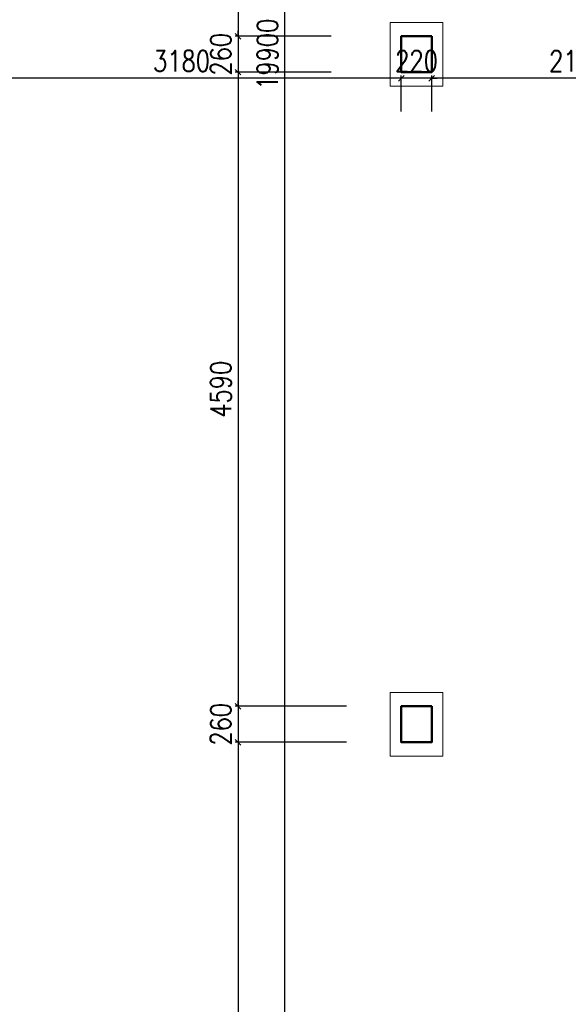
# Model space of a CAD drawing. Header units: millimetres. Extents: x -238874 to 551972, y -298952 to 658415.
# Tile 151 of 256: x 76907 to 80876, y 60723 to 67850. Entities that reach past the tile are written whole.
import ezdxf

# ---------------------------------------------------------------- set-up
doc = ezdxf.new("R2010")
doc.units = ezdxf.units.MM
doc.header["$LTSCALE"] = 20
doc.layers.add('KOTY', color=8, linetype='Continuous')
doc.layers.add('NOSNÉ', color=8, linetype='Continuous', lineweight=50)
doc.layers.add('PRUCHODY', color=7, linetype='Continuous', lineweight=18)
doc.styles.add('SIMPLEX', font='SIMPLEX.shx', dxfattribs={"width": 0.8, "bigfont": 'CAD13.shx'})
doc.styles.get("Standard").update_dxf_attribs({"font": 'simplex.shx', "width": 0.8})
doc.dimstyles.new('CKA', dxfattribs={"dimtxt": 200, "dimasz": 40, "dimexe": 20, "dimexo": 0.2, "dimgap": 50, "dimtad": 1, "dimdec": 0, "dimrnd": 1, "dimzin": 0, "dimdsep": 46, "dimtxsty": 'Standard', "dimblk1": 'OBLIQUE', "dimblk2": 'OBLIQUE', "dimsah": 1, "dimcen": 0.09, "dimclrd": 253, "dimclre": 253, "dimclrt": 253, "dimadec": 0, "dimazin": 0, "dimtfac": 1, "dimtdec": 0, "dimtix": 1, "dimtmove": 2, "dimatfit": 3, "dimfxl": 1, "dimtolj": 1, "dimtzin": 0, "dimarcsym": 0})

# ---------------------------------------------------------------- blocks, each defined once
blk = doc.blocks.new('_OBLIQUE')
at = {"color": 0, "linetype": 'ByBlock'}
blk.add_line((-0.5, -0.5), (0.5, 0.5), dxfattribs=at)
blk = doc.blocks.new('*D1171')
at = {"layer": 'DEFPOINTS', "color": 0, "transparency": 16777216}
for p in [(79888, 67426), (79888, 66803.6), (81998, 66803.6)]:
    blk.add_point(p, dxfattribs=at)
at = {"layer": 'KOTY', "lineweight": -2, "transparency": 16777216}
for p, q in [((79888, 67184.4), (79888, 67446)), ((81998, 67426), (79888, 67426))]:
    blk.add_line(p, q, dxfattribs=at)
at = {"layer": 'KOTY', "lineweight": -2, "transparency": 16777216, "xscale": 40, "yscale": 40, "zscale": 40, "rotation": 180}
blk.add_blockref('_OBLIQUE', (79888, 67426), dxfattribs=at)
at = {"layer": 'KOTY', "lineweight": -2, "transparency": 16777216, "xscale": 40, "yscale": 40, "zscale": 40}
blk.add_blockref('_OBLIQUE', (81998, 67426), dxfattribs=at)
at = {"layer": 'KOTY', "transparency": 16777216, "insert": (80943, 67551), "char_height": 150, "attachment_point": 5, "style": 'SIMPLEX'}
blk.add_mtext('\\A1;2110', dxfattribs=at)
blk = doc.blocks.new('*D1172')
at = {"layer": 'DEFPOINTS', "color": 0, "transparency": 16777216}
for p in [(79668, 67426), (79668, 66803.6), (79888, 66803.6)]:
    blk.add_point(p, dxfattribs=at)
at = {"layer": 'KOTY', "lineweight": -2, "transparency": 16777216}
for p, q in [((79668, 67426), (79628, 67426)), ((79668, 67184.4), (79668, 67446)), ((79888, 67426), (79668, 67426)), ((79888, 67426), (79928, 67426))]:
    blk.add_line(p, q, dxfattribs=at)
at = {"layer": 'KOTY', "lineweight": -2, "transparency": 16777216, "xscale": 40, "yscale": 40, "zscale": 40}
blk.add_blockref('_OBLIQUE', (79668, 67426), dxfattribs=at)
at = {"layer": 'KOTY', "lineweight": -2, "transparency": 16777216, "xscale": 40, "yscale": 40, "zscale": 40, "rotation": 180}
blk.add_blockref('_OBLIQUE', (79888, 67426), dxfattribs=at)
at = {"layer": 'KOTY', "transparency": 16777216, "insert": (79778, 67551), "char_height": 150, "attachment_point": 5, "style": 'SIMPLEX'}
blk.add_mtext('\\A1;220', dxfattribs=at)
blk = doc.blocks.new('*D1173')
at = {"layer": 'DEFPOINTS', "color": 0, "transparency": 16777216}
for p in [(76488, 67426), (76488, 66803.6), (79668, 66803.6)]:
    blk.add_point(p, dxfattribs=at)
at = {"layer": 'KOTY', "lineweight": -2, "transparency": 16777216}
for p, q in [((76488, 67184.4), (76488, 67446)), ((79668, 67426), (76488, 67426))]:
    blk.add_line(p, q, dxfattribs=at)
at = {"layer": 'KOTY', "lineweight": -2, "transparency": 16777216, "xscale": 40, "yscale": 40, "zscale": 40, "rotation": 180}
blk.add_blockref('_OBLIQUE', (76488, 67426), dxfattribs=at)
at = {"layer": 'KOTY', "lineweight": -2, "transparency": 16777216, "xscale": 40, "yscale": 40, "zscale": 40}
blk.add_blockref('_OBLIQUE', (79668, 67426), dxfattribs=at)
at = {"layer": 'KOTY', "transparency": 16777216, "insert": (78078, 67551), "char_height": 150, "attachment_point": 5, "style": 'SIMPLEX'}
blk.add_mtext('\\A1;3180', dxfattribs=at)
blk = doc.blocks.new('*D1177')
at = {"layer": 'DEFPOINTS', "color": 0, "transparency": 16777216}
for p in [(79542.4, 67470), (78486.6, 62880), (79652.4, 62880)]:
    blk.add_point(p, dxfattribs=at)
at = {"layer": 'KOTY', "lineweight": -2, "transparency": 16777216}
for p, q in [((78486.6, 67470), (78486.6, 62880)), ((79271.6, 62880), (78466.6, 62880))]:
    blk.add_line(p, q, dxfattribs=at)
at = {"layer": 'KOTY', "lineweight": -2, "transparency": 16777216, "xscale": 40, "yscale": 40, "zscale": 40}
for p, rotation in [((78486.6, 67470), 90), ((78486.6, 62880), 270)]:
    blk.add_blockref('_OBLIQUE', p, dxfattribs=dict(at, rotation=rotation))
at = {"layer": 'KOTY', "transparency": 16777216, "insert": (78361.6, 65175), "char_height": 150, "attachment_point": 5, "rotation": 90, "style": 'SIMPLEX'}
blk.add_mtext('\\A1;4590', dxfattribs=at)
blk = doc.blocks.new('*D1181')
at = {"layer": 'DEFPOINTS', "color": 0, "transparency": 16777216}
for p in [(78824.8, 77550), (80288, 77550), (80288, 57650)]:
    blk.add_point(p, dxfattribs=at)
at = {"layer": 'KOTY', "lineweight": -2, "transparency": 16777216}
for p, q in [((79907.2, 77550), (78804.8, 77550)), ((78824.8, 57650), (78824.8, 77550))]:
    blk.add_line(p, q, dxfattribs=at)
at = {"layer": 'KOTY', "lineweight": -2, "transparency": 16777216, "xscale": 40, "yscale": 40, "zscale": 40}
for p, rotation in [((78824.8, 77550), 90), ((78824.8, 57650), 270)]:
    blk.add_blockref('_OBLIQUE', p, dxfattribs=dict(at, rotation=rotation))
at = {"layer": 'KOTY', "transparency": 16777216, "insert": (78699.8, 67600), "char_height": 150, "attachment_point": 5, "rotation": 90, "style": 'SIMPLEX'}
blk.add_mtext('\\A1;19900', dxfattribs=at)
blk = doc.blocks.new('*D1244')
at = {"layer": 'DEFPOINTS', "color": 0, "transparency": 16777216}
for p in [(79652.4, 62620), (78486.6, 57650), (80022.4, 57650)]:
    blk.add_point(p, dxfattribs=at)
at = {"layer": 'KOTY', "lineweight": -2, "transparency": 16777216}
for p, q in [((78486.6, 62620), (78486.6, 57650)), ((79641.6, 57650), (78466.6, 57650))]:
    blk.add_line(p, q, dxfattribs=at)
at = {"layer": 'KOTY', "lineweight": -2, "transparency": 16777216, "xscale": 40, "yscale": 40, "zscale": 40}
for p, rotation in [((78486.6, 62620), 90), ((78486.6, 57650), 270)]:
    blk.add_blockref('_OBLIQUE', p, dxfattribs=dict(at, rotation=rotation))
at = {"layer": 'KOTY', "transparency": 16777216, "insert": (78361.6, 60135), "char_height": 150, "attachment_point": 5, "rotation": 90, "style": 'SIMPLEX'}
blk.add_mtext('\\A1;4970', dxfattribs=at)
blk = doc.blocks.new('*D1272')
at = {"layer": 'DEFPOINTS', "color": 0, "transparency": 16777216}
for p in [(79652.4, 62880), (78486.6, 62620), (79652.4, 62620)]:
    blk.add_point(p, dxfattribs=at)
at = {"layer": 'KOTY', "lineweight": -2, "transparency": 16777216}
for p, q in [((78486.6, 62880), (78486.6, 62920)), ((78486.6, 62880), (78486.6, 62620)), ((79271.6, 62620), (78466.6, 62620)), ((78486.6, 62620), (78486.6, 62580))]:
    blk.add_line(p, q, dxfattribs=at)
at = {"layer": 'KOTY', "lineweight": -2, "transparency": 16777216, "xscale": 40, "yscale": 40, "zscale": 40}
for p, rotation in [((78486.6, 62880), 270), ((78486.6, 62620), 90)]:
    blk.add_blockref('_OBLIQUE', p, dxfattribs=dict(at, rotation=rotation))
at = {"layer": 'KOTY', "transparency": 16777216, "insert": (78361.6, 62750), "char_height": 150, "attachment_point": 5, "rotation": 90, "style": 'SIMPLEX'}
blk.add_mtext('\\A1;260', dxfattribs=at)
blk = doc.blocks.new('*D1306')
at = {"layer": 'DEFPOINTS', "color": 0, "transparency": 16777216}
for p in [(79542.4, 72370), (78486.6, 67730), (79542.4, 67730)]:
    blk.add_point(p, dxfattribs=at)
at = {"layer": 'KOTY', "lineweight": -2, "transparency": 16777216}
for p, q in [((78486.6, 72370), (78486.6, 67730)), ((79161.6, 67730), (78466.6, 67730))]:
    blk.add_line(p, q, dxfattribs=at)
at = {"layer": 'KOTY', "lineweight": -2, "transparency": 16777216, "xscale": 40, "yscale": 40, "zscale": 40}
for p, rotation in [((78486.6, 72370), 90), ((78486.6, 67730), 270)]:
    blk.add_blockref('_OBLIQUE', p, dxfattribs=dict(at, rotation=rotation))
at = {"layer": 'KOTY', "transparency": 16777216, "insert": (78361.6, 70050), "char_height": 150, "attachment_point": 5, "rotation": 90, "style": 'SIMPLEX'}
blk.add_mtext('\\A1;4640', dxfattribs=at)
blk = doc.blocks.new('*D1307')
at = {"layer": 'DEFPOINTS', "color": 0, "transparency": 16777216}
for p in [(79542.4, 67730), (78486.6, 67470), (79542.4, 67470)]:
    blk.add_point(p, dxfattribs=at)
at = {"layer": 'KOTY', "lineweight": -2, "transparency": 16777216}
for p, q in [((78486.6, 67730), (78486.6, 67770)), ((78486.6, 67730), (78486.6, 67470)), ((79161.6, 67470), (78466.6, 67470)), ((78486.6, 67470), (78486.6, 67430))]:
    blk.add_line(p, q, dxfattribs=at)
at = {"layer": 'KOTY', "lineweight": -2, "transparency": 16777216, "xscale": 40, "yscale": 40, "zscale": 40}
for p, rotation in [((78486.6, 67730), 270), ((78486.6, 67470), 90)]:
    blk.add_blockref('_OBLIQUE', p, dxfattribs=dict(at, rotation=rotation))
at = {"layer": 'KOTY', "transparency": 16777216, "insert": (78361.6, 67600), "char_height": 150, "attachment_point": 5, "rotation": 90, "style": 'SIMPLEX'}
blk.add_mtext('\\A1;260', dxfattribs=at)

msp = doc.modelspace()

# ---------------------------------------------------------------- linework, layer by layer
at = {"layer": 'NOSNÉ'}
for points in [[(79887.962, 67730.047), (79667.962, 67730.047), (79667.962, 67470.047), (79887.962, 67470.047)], [(79887.962, 62880.047), (79667.962, 62880.047), (79667.962, 62620.047), (79887.962, 62620.047)]]:
    msp.add_lwpolyline(points, close=True, dxfattribs=at)
at = {"layer": 'PRUCHODY'}
for points in [[(79967.962, 67830.047), (79587.962, 67830.047), (79587.962, 67370.047), (79967.962, 67370.047)], [(79967.962, 62980.047), (79587.962, 62980.047), (79587.962, 62520.047), (79967.962, 62520.047)]]:
    msp.add_lwpolyline(points, close=True, dxfattribs=at)

# ---------------------------------------------------------------- dimensions: what is measured, and where the dimension line sits
at = {"layer": 'KOTY'}
for base, p1, p2, text, picture, middle in [((78824.756, 77550.047), (80287.962, 57650.047), (80287.962, 77550.047), '19900', '*D1181', (78699.756, 67600.047)), ((78486.633, 67730.047), (79542.393, 72370.047), (79542.393, 67730.047), '4640', '*D1306', (78361.633, 70050.047)), ((78486.633, 67470.047), (79542.393, 67730.047), (79542.393, 67470.047), '260', '*D1307', (78361.633, 67600.047)), ((78486.633, 62880.047), (79542.393, 67470.047), (79652.393, 62880.047), '4590', '*D1177', (78361.633, 65175.047)), ((78486.633, 62620.047), (79652.393, 62880.047), (79652.393, 62620.047), '260', '*D1272', (78361.633, 62750.047)), ((78486.633, 57650.047), (79652.393, 62620.047), (80022.393, 57650.047), '4970', '*D1244', (78361.633, 60135.047))]:
    dim = msp.add_linear_dim(base=base, p1=p1, p2=p2, angle=90, text=text, dimstyle='CKA', override={"dimtxt": 150, "dimexo": 380.774374, "dimtxsty": 'SIMPLEX', "dimse1": 1, "dimclrd": 256, "dimclre": 256, "dimclrt": 256}, dxfattribs=at)
    dim.commit()
    dim.dimension.update_dxf_attribs({"geometry": picture, "text_midpoint": middle})
for base, p1, p2, text, picture, middle in [((76487.962, 67425.962), (79667.962, 66803.594), (76487.962, 66803.594), '3180', '*D1173', (78077.962, 67550.962)), ((79667.962, 67425.962), (79887.962, 66803.594), (79667.962, 66803.594), '220', '*D1172', (79777.962, 67550.962)), ((79887.962, 67425.962), (81997.962, 66803.594), (79887.962, 66803.594), '2110', '*D1171', (80942.962, 67550.962))]:
    dim = msp.add_linear_dim(base=base, p1=p1, p2=p2, text=text, dimstyle='CKA', override={"dimtxt": 150, "dimexo": 380.774374, "dimtxsty": 'SIMPLEX', "dimse1": 1, "dimclrd": 256, "dimclre": 256, "dimclrt": 256}, dxfattribs=at)
    dim.commit()
    dim.dimension.update_dxf_attribs({"geometry": picture, "text_midpoint": middle})

doc.saveas('drawing.dxf')
